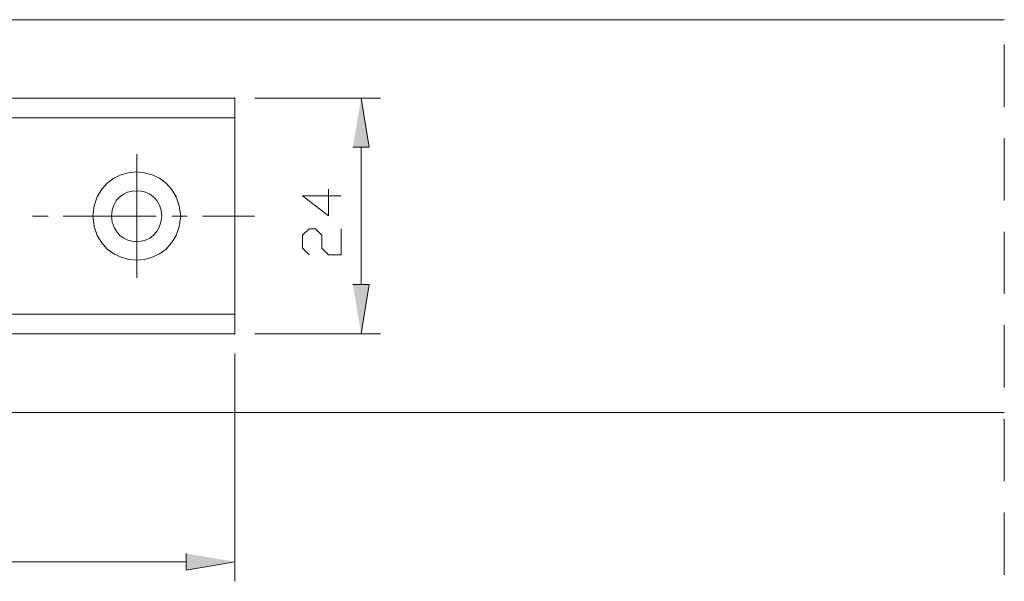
# Model space of a CAD drawing. Header units: inches. Extents: x 1352 to 2050, y -1711 to -1289.
# Tile 37 of 256: x 1483 to 1531, y -1411 to -1384. Entities that reach past the tile are written whole.
import ezdxf

# ---------------------------------------------------------------- set-up
doc = ezdxf.new("R2010")
doc.units = ezdxf.units.IN
doc.header["$MEASUREMENT"] = 0
doc.layers.add('图层 1', color=7, linetype='Continuous')

# ---------------------------------------------------------------- blocks, each defined once
blk = doc.blocks.new('block 5')
at = {"layer": '图层 1', "true_color": 0x221814}
for points in [[(1498.863, -1390.128), (1499.661, -1390.128), (1499.262, -1387.736)], [(1498.863, -1396.838), (1499.661, -1396.838), (1499.262, -1399.23)], [(1490.727, -1409.961), (1490.727, -1410.766), (1493.103, -1410.364)]]:
    blk.add_hatch(color=250, dxfattribs=at).paths.add_polyline_path(points)
at = {"layer": '图层 1', "color": 250, "lineweight": 18, "true_color": 0x221814}
for points in [[(1422.408, -1403.082), (1422.408, -1383.906), (1530.668, -1383.906)], [(1530.668, -1385.112), (1530.668, -1388.16)], [(1430.228, -1387.736), (1493.103, -1387.736)], [(1493.103, -1399.23), (1493.103, -1387.736)], [(1494.07, -1387.736), (1500.208, -1387.736)], [(1457.303, -1388.689), (1493.103, -1388.689)], [(1530.668, -1389.684), (1530.668, -1392.732)], [(1499.262, -1390.128), (1499.262, -1396.838)], [(1488.31, -1390.467), (1488.31, -1396.499)], [(1497.665, -1392.181), (1497.665, -1393.473), (1496.403, -1392.499), (1498.295, -1392.499)], [(1483.98, -1393.494), (1483.223, -1393.494)], [(1489.256, -1393.494), (1484.715, -1393.494)], [(1490.769, -1393.494), (1490.013, -1393.494)], [(1494.049, -1393.494), (1491.526, -1393.494)], [(1496.718, -1395.378), (1496.403, -1395.06), (1496.403, -1394.425), (1496.718, -1394.107), (1497.034, -1394.107), (1497.349, -1394.425), (1497.349, -1395.06), (1497.665, -1395.378), (1498.295, -1395.378), (1498.295, -1394.107)], [(1530.668, -1394.256), (1530.668, -1397.282)], [(1457.303, -1398.277), (1493.103, -1398.277)], [(1530.668, -1398.807), (1530.668, -1401.854)], [(1430.228, -1399.23), (1493.103, -1399.23)], [(1494.07, -1399.23), (1500.208, -1399.23)], [(1493.103, -1400.204), (1493.103, -1411.316)], [(1422.408, -1403.082), (1530.668, -1403.082)], [(1530.668, -1403.379), (1530.668, -1406.426)], [(1530.668, -1407.951), (1530.668, -1410.998)], [(1430.985, -1410.364), (1490.727, -1410.364)]]:
    blk.add_lwpolyline(points, dxfattribs=at)
at = {"layer": '图层 1', "lineweight": 0}
for points in [[(1498.863, -1390.128), (1499.661, -1390.128), (1499.262, -1387.736)], [(1498.863, -1396.838), (1499.661, -1396.838), (1499.262, -1399.23)], [(1490.727, -1409.961), (1490.727, -1410.766), (1493.103, -1410.364)]]:
    blk.add_lwpolyline(points, dxfattribs=at)
at = {"layer": '图层 1', "color": 250, "lineweight": 18, "true_color": 0x221814}
for points in [[(1490.454, -1393.494), (1490.299, -1390.618), (1486.293, -1390.622), (1486.166, -1393.494), (1486.297, -1396.354), (1490.299, -1396.35), (1490.454, -1393.494)], [(1489.529, -1393.494), (1489.5, -1391.84), (1487.113, -1391.835), (1487.07, -1393.494), (1487.177, -1395.168), (1489.446, -1395.143), (1489.529, -1393.494)]]:
    blk.add_open_spline(points, degree=3, knots=[0, 0, 0, 0, 1, 1, 1, 2, 2, 2, 2], dxfattribs=at)
blk = doc.blocks.new('block 3')
at = {"layer": '图层 1'}
blk.add_blockref('block 5', (0, 0), dxfattribs=at)
blk = doc.blocks.new('block 2')
at = {"layer": '图层 1'}
blk.add_blockref('block 3', (0, 0), dxfattribs=at)

msp = doc.modelspace()

# ---------------------------------------------------------------- block references
at = {"layer": '图层 1'}
msp.add_blockref('block 2', (0, 0), dxfattribs=at)

doc.saveas('drawing.dxf')
